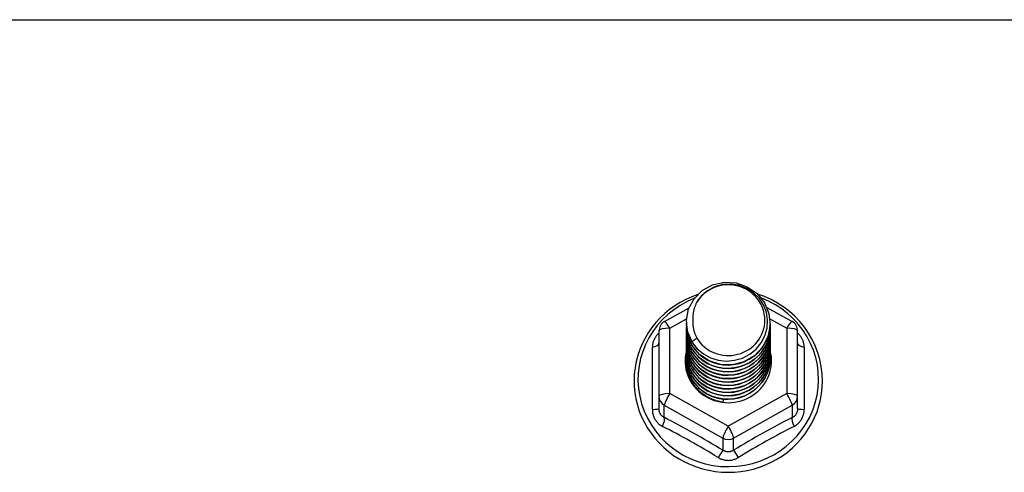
# Model space of a CAD drawing. Header units: inches. Extents: x 96 to 240, y 71 to 103.
# Tile 28 of 77: x 134.01 to 137.62, y 98 to 99.66. Entities that reach past the tile are written whole.
import ezdxf

# ---------------------------------------------------------------- set-up
doc = ezdxf.new("R2010")
doc.units = ezdxf.units.IN
doc.header["$MEASUREMENT"] = 0
doc.layers.add('Visible Edges(ANSI)', color=7, linetype='Continuous', lineweight=25)
doc.layers.add('Visible Tangent Edges(ANSI)', color=7, linetype='Continuous', lineweight=25)

msp = doc.modelspace()

# ---------------------------------------------------------------- linework, layer by layer
at = {"layer": 'Visible Edges(ANSI)'}
for p, q in [((136.3739, 98.5521), (136.4639, 98.6023)), ((136.7488, 98.6038), (136.8414, 98.5521)), ((136.4541, 98.5504), (136.4541, 98.5508)), ((136.4541, 98.5379), (136.4541, 98.5383)), ((136.7612, 98.5441), (136.7612, 98.5445)), ((136.3537, 98.5177), (136.3537, 98.2781)), ((136.4541, 98.5253), (136.4541, 98.5257)), ((136.4541, 98.5128), (136.4541, 98.5132)), ((136.4541, 98.5003), (136.4541, 98.5007)), ((136.7612, 98.5316), (136.7612, 98.532)), ((136.7612, 98.5191), (136.7612, 98.5195)), ((136.7612, 98.5065), (136.7612, 98.5069)), ((136.8616, 98.2781), (136.8616, 98.5177)), ((136.4541, 98.4877), (136.4541, 98.4881)), ((136.4541, 98.4752), (136.4541, 98.4756)), ((136.4541, 98.4626), (136.4541, 98.463)), ((136.7612, 98.494), (136.7612, 98.4944)), ((136.7612, 98.4814), (136.7612, 98.4819)), ((136.7612, 98.4689), (136.7612, 98.4693)), ((136.4541, 98.4501), (136.4541, 98.4505)), ((136.4541, 98.4376), (136.4541, 98.438)), ((136.4541, 98.425), (136.4541, 98.4254)), ((136.7612, 98.4564), (136.7612, 98.4568)), ((136.7612, 98.4438), (136.7612, 98.4442)), ((136.7612, 98.4313), (136.7612, 98.4317)), ((136.4541, 98.4125), (136.4541, 98.4129)), ((136.7612, 98.4188), (136.7612, 98.4192)), ((136.3537, 98.2781), (136.3537, 98.2333)), ((136.5893, 98.2641), (136.5879, 98.2566)), ((136.8616, 98.2333), (136.8616, 98.2781))]:
    msp.add_line(p, q, dxfattribs=at)
at = {"layer": 'Visible Edges(ANSI)', "flags": 128}
for points in [[(136.475, 98.4771), (136.4586, 98.5157), (136.4543, 98.5571), (136.4623, 98.5981), (136.4822, 98.6352), (136.5122, 98.6653), (136.5499, 98.686), (136.5923, 98.6956), (136.636, 98.6932), (136.6773, 98.6791), (136.713, 98.6541), (136.7402, 98.6205), (136.7567, 98.5808), (136.7611, 98.5382), (136.753, 98.4961), (136.7332, 98.4579), (136.7032, 98.4266), (136.6655, 98.4047), (136.6231, 98.3939), (136.5795, 98.3951), (136.5381, 98.4081), (136.5024, 98.4318), (136.4751, 98.4643), (136.4587, 98.5029), (136.4542, 98.5443)], [(136.4936, 98.4524), (136.5164, 98.4336), (136.5426, 98.4194), (136.5711, 98.4106), (136.601, 98.4073), (136.631, 98.4099), (136.6598, 98.4183), (136.6864, 98.432), (136.7096, 98.4507), (136.7284, 98.4736), (136.7421, 98.4997), (136.7499, 98.5279), (136.7517, 98.5572), (136.7471, 98.586), (136.7364, 98.6134), (136.7202, 98.638), (136.6989, 98.6587), (136.6736, 98.6746), (136.6455, 98.6849), (136.6157, 98.6892), (136.5859, 98.6871), (136.5571, 98.6788), (136.5311, 98.6647), (136.5089, 98.6453), (136.4918, 98.6217)], [(136.4957, 98.651), (136.4737, 98.6428), (136.4523, 98.6332), (136.4316, 98.6222), (136.4117, 98.6099), (136.3928, 98.5963), (136.3748, 98.5814), (136.3579, 98.5654), (136.3422, 98.5483), (136.3277, 98.5302), (136.3146, 98.5111), (136.3028, 98.4913), (136.2924, 98.4706), (136.2835, 98.4494), (136.2761, 98.4276), (136.2703, 98.4053), (136.2661, 98.3827), (136.2635, 98.3599), (136.2625, 98.3369), (136.2631, 98.314), (136.2654, 98.2911), (136.2693, 98.2685), (136.2747, 98.2461), (136.2818, 98.2242), (136.2903, 98.2028), (136.3004, 98.182), (136.3118, 98.162), (136.3247, 98.1427), (136.3389, 98.1244), (136.3544, 98.1071), (136.371, 98.0908), (136.3887, 98.0757), (136.4075, 98.0618), (136.4272, 98.0492), (136.4477, 98.0379), (136.4689, 98.028), (136.4908, 98.0195), (136.5133, 98.0125), (136.5362, 98.007), (136.5594, 98.0031), (136.5828, 98.0006), (136.6064, 97.9998), (136.6299, 98.0005), (136.6534, 98.0027), (136.6766, 98.0065), (136.6995, 98.0118), (136.722, 98.0187), (136.744, 98.027), (136.7653, 98.0367), (136.7859, 98.0479), (136.8057, 98.0603), (136.8246, 98.0741), (136.8424, 98.0891), (136.8592, 98.1052), (136.8748, 98.1225), (136.8891, 98.1407), (136.9021, 98.1598), (136.9138, 98.1798), (136.924, 98.2005), (136.9327, 98.2218), (136.9399, 98.2437), (136.9455, 98.266), (136.9496, 98.2886), (136.952, 98.3115), (136.9528, 98.3344)], [(136.9528, 98.3344), (136.9517, 98.3607), (136.9485, 98.3868), (136.9433, 98.4126), (136.9359, 98.4379), (136.9265, 98.4625), (136.9151, 98.4864), (136.9019, 98.5093), (136.8869, 98.5311), (136.8701, 98.5518), (136.8517, 98.571), (136.8319, 98.5888), (136.8106, 98.6051), (136.7882, 98.6196), (136.7646, 98.6324), (136.7401, 98.6434), (136.7148, 98.6525)], [(136.4918, 98.6217), (136.4905, 98.6192), (136.4893, 98.6167), (136.4882, 98.6141), (136.4871, 98.6115), (136.486, 98.6089), (136.485, 98.6063), (136.4841, 98.6036), (136.4832, 98.6009), (136.4824, 98.5982), (136.4817, 98.5955), (136.481, 98.5928), (136.4804, 98.59), (136.4798, 98.5873), (136.4793, 98.5845), (136.4789, 98.5818), (136.4785, 98.579), (136.4782, 98.5762), (136.478, 98.5734), (136.4778, 98.5706), (136.4777, 98.5678), (136.4777, 98.565), (136.4777, 98.5622), (136.4778, 98.5594), (136.4779, 98.5566)], [(136.4541, 98.5504), (136.4542, 98.5459), (136.4544, 98.5415), (136.4548, 98.537), (136.4553, 98.5325), (136.4559, 98.5281), (136.4567, 98.5237), (136.4576, 98.5193), (136.4587, 98.5149), (136.4599, 98.5106), (136.4612, 98.5063), (136.4627, 98.5021), (136.4643, 98.4979), (136.4661, 98.4937), (136.468, 98.4896), (136.47, 98.4856), (136.4721, 98.4816), (136.4744, 98.4777), (136.4768, 98.4739), (136.4793, 98.4701), (136.4819, 98.4664), (136.4847, 98.4628), (136.4876, 98.4592), (136.4905, 98.4558), (136.4936, 98.4524)], [(136.4541, 98.5379), (136.4554, 98.5187), (136.4593, 98.5), (136.4658, 98.4818), (136.4747, 98.4647), (136.4858, 98.4488), (136.4991, 98.4344), (136.5142, 98.4219), (136.5309, 98.4114), (136.5489, 98.403), (136.5679, 98.3971), (136.5876, 98.3935), (136.6077, 98.3925), (136.6277, 98.3941), (136.6474, 98.3981), (136.6664, 98.4046), (136.6844, 98.4135), (136.7011, 98.4245), (136.7162, 98.4376), (136.7295, 98.4524), (136.7406, 98.4689), (136.7495, 98.4865), (136.756, 98.5052), (136.7599, 98.5245), (136.7612, 98.5441)], [(136.7611, 98.5381), (136.7605, 98.5179), (136.7572, 98.498), (136.7512, 98.4786), (136.7426, 98.4602), (136.7316, 98.4431), (136.7184, 98.4276), (136.7031, 98.4139), (136.6862, 98.4023), (136.6678, 98.3931), (136.6483, 98.3862), (136.6281, 98.382), (136.6076, 98.3804), (136.587, 98.3815), (136.5668, 98.3852), (136.5474, 98.3915), (136.529, 98.4003), (136.5121, 98.4113), (136.4968, 98.4245), (136.4836, 98.4395), (136.4726, 98.4561), (136.464, 98.4739), (136.4581, 98.4928), (136.4548, 98.5122), (136.4542, 98.5318)], [(136.4779, 98.5566), (136.4778, 98.5538), (136.4777, 98.551), (136.4777, 98.5481), (136.4778, 98.5453), (136.4779, 98.5425), (136.4781, 98.5397), (136.4783, 98.537), (136.4787, 98.5342), (136.479, 98.5314), (136.4795, 98.5286), (136.48, 98.5259), (136.4806, 98.5231), (136.4812, 98.5204), (136.4819, 98.5177), (136.4826, 98.515), (136.4835, 98.5123), (136.4843, 98.5096), (136.4853, 98.5069), (136.4863, 98.5043), (136.4873, 98.5017), (136.4885, 98.4991), (136.4896, 98.4965), (136.4909, 98.494), (136.4922, 98.4915)], [(136.4541, 98.5253), (136.4554, 98.5062), (136.4593, 98.4874), (136.4658, 98.4693), (136.4747, 98.4521), (136.4858, 98.4362), (136.4991, 98.4219), (136.5142, 98.4094), (136.5309, 98.3988), (136.5489, 98.3905), (136.5679, 98.3845), (136.5876, 98.381), (136.6077, 98.38), (136.6277, 98.3815), (136.6474, 98.3856), (136.6664, 98.3921), (136.6844, 98.4009), (136.7011, 98.412), (136.7162, 98.425), (136.7295, 98.4399), (136.7406, 98.4563), (136.7495, 98.474), (136.756, 98.4926), (136.7599, 98.512), (136.7612, 98.5316)], [(136.4541, 98.5128), (136.4554, 98.4937), (136.4593, 98.4749), (136.4658, 98.4568), (136.4747, 98.4396), (136.4858, 98.4237), (136.4991, 98.4094), (136.5142, 98.3968), (136.5309, 98.3863), (136.5489, 98.378), (136.5679, 98.372), (136.5876, 98.3685), (136.6077, 98.3675), (136.6277, 98.369), (136.6474, 98.373), (136.6664, 98.3795), (136.6844, 98.3884), (136.7011, 98.3994), (136.7162, 98.4125), (136.7295, 98.4274), (136.7406, 98.4438), (136.7495, 98.4615), (136.756, 98.4801), (136.7599, 98.4994), (136.7612, 98.5191)], [(136.4541, 98.5003), (136.4554, 98.4811), (136.4593, 98.4623), (136.4658, 98.4442), (136.4747, 98.4271), (136.4858, 98.4112), (136.4991, 98.3968), (136.5142, 98.3843), (136.5309, 98.3738), (136.5489, 98.3654), (136.5679, 98.3594), (136.5876, 98.3559), (136.6077, 98.3549), (136.6277, 98.3564), (136.6474, 98.3605), (136.6664, 98.367), (136.6844, 98.3758), (136.7011, 98.3869), (136.7162, 98.4), (136.7295, 98.4148), (136.7406, 98.4312), (136.7495, 98.4489), (136.756, 98.4676), (136.7599, 98.4869), (136.7612, 98.5065)], [(136.7611, 98.5255), (136.7605, 98.5053), (136.7572, 98.4854), (136.7512, 98.4661), (136.7426, 98.4477), (136.7316, 98.4306), (136.7184, 98.4151), (136.7031, 98.4014), (136.6862, 98.3898), (136.6678, 98.3805), (136.6483, 98.3737), (136.6281, 98.3695), (136.6076, 98.3679), (136.587, 98.3689), (136.5668, 98.3727), (136.5474, 98.379), (136.529, 98.3877), (136.5121, 98.3988), (136.4968, 98.412), (136.4836, 98.427), (136.4726, 98.4436), (136.464, 98.4614), (136.4581, 98.4802), (136.4548, 98.4996), (136.4542, 98.5193)], [(136.7611, 98.513), (136.7605, 98.4928), (136.7572, 98.4729), (136.7512, 98.4535), (136.7426, 98.4352), (136.7316, 98.4181), (136.7184, 98.4025), (136.7031, 98.3888), (136.6862, 98.3773), (136.6678, 98.368), (136.6483, 98.3612), (136.6281, 98.3569), (136.6076, 98.3553), (136.587, 98.3564), (136.5668, 98.3601), (136.5474, 98.3664), (136.529, 98.3752), (136.5121, 98.3863), (136.4968, 98.3994), (136.4836, 98.4144), (136.4726, 98.431), (136.464, 98.4489), (136.4581, 98.4677), (136.4548, 98.4871), (136.4542, 98.5067)], [(136.7611, 98.5005), (136.7605, 98.4803), (136.7572, 98.4603), (136.7512, 98.441), (136.7426, 98.4226), (136.7316, 98.4055), (136.7184, 98.39), (136.7031, 98.3763), (136.6862, 98.3647), (136.6678, 98.3554), (136.6483, 98.3486), (136.6281, 98.3444), (136.6076, 98.3428), (136.587, 98.3439), (136.5668, 98.3476), (136.5474, 98.3539), (136.529, 98.3627), (136.5121, 98.3737), (136.4968, 98.3869), (136.4836, 98.4019), (136.4726, 98.4185), (136.464, 98.4363), (136.4581, 98.4551), (136.4548, 98.4745), (136.4542, 98.4942)], [(136.4541, 98.4877), (136.4554, 98.4686), (136.4593, 98.4498), (136.4658, 98.4317), (136.4747, 98.4145), (136.4858, 98.3986), (136.4991, 98.3843), (136.5142, 98.3717), (136.5309, 98.3612), (136.5489, 98.3529), (136.5679, 98.3469), (136.5876, 98.3434), (136.6077, 98.3424), (136.6277, 98.3439), (136.6474, 98.348), (136.6664, 98.3545), (136.6844, 98.3633), (136.7011, 98.3744), (136.7162, 98.3874), (136.7295, 98.4023), (136.7406, 98.4187), (136.7495, 98.4364), (136.756, 98.455), (136.7599, 98.4743), (136.7612, 98.494)], [(136.4541, 98.4752), (136.4554, 98.4561), (136.4593, 98.4373), (136.4658, 98.4191), (136.4747, 98.402), (136.4858, 98.3861), (136.4991, 98.3718), (136.5142, 98.3592), (136.5309, 98.3487), (136.5489, 98.3404), (136.5679, 98.3344), (136.5876, 98.3308), (136.6077, 98.3298), (136.6277, 98.3314), (136.6474, 98.3354), (136.6664, 98.3419), (136.6844, 98.3508), (136.7011, 98.3618), (136.7162, 98.3749), (136.7295, 98.3898), (136.7406, 98.4062), (136.7495, 98.4238), (136.756, 98.4425), (136.7599, 98.4618), (136.7612, 98.4814)], [(136.4541, 98.4626), (136.4554, 98.4435), (136.4593, 98.4247), (136.4658, 98.4066), (136.4747, 98.3894), (136.4858, 98.3736), (136.4991, 98.3592), (136.5142, 98.3467), (136.5309, 98.3361), (136.5489, 98.3278), (136.5679, 98.3218), (136.5876, 98.3183), (136.6077, 98.3173), (136.6277, 98.3188), (136.6474, 98.3229), (136.6664, 98.3294), (136.6844, 98.3382), (136.7011, 98.3493), (136.7162, 98.3624), (136.7295, 98.3772), (136.7406, 98.3936), (136.7495, 98.4113), (136.756, 98.43), (136.7599, 98.4493), (136.7612, 98.4689)], [(136.7611, 98.4879), (136.7605, 98.4677), (136.7572, 98.4478), (136.7512, 98.4285), (136.7426, 98.4101), (136.7316, 98.393), (136.7184, 98.3774), (136.7031, 98.3638), (136.6862, 98.3522), (136.6678, 98.3429), (136.6483, 98.3361), (136.6281, 98.3318), (136.6076, 98.3302), (136.587, 98.3313), (136.5668, 98.3351), (136.5474, 98.3414), (136.529, 98.3501), (136.5121, 98.3612), (136.4968, 98.3743), (136.4836, 98.3894), (136.4726, 98.4059), (136.464, 98.4238), (136.4581, 98.4426), (136.4548, 98.462), (136.4542, 98.4817)], [(136.7611, 98.4754), (136.7605, 98.4552), (136.7572, 98.4353), (136.7512, 98.4159), (136.7426, 98.3975), (136.7316, 98.3804), (136.7184, 98.3649), (136.7031, 98.3512), (136.6862, 98.3397), (136.6678, 98.3304), (136.6483, 98.3235), (136.6281, 98.3193), (136.6076, 98.3177), (136.587, 98.3188), (136.5668, 98.3225), (136.5474, 98.3288), (136.529, 98.3376), (136.5121, 98.3487), (136.4968, 98.3618), (136.4836, 98.3768), (136.4726, 98.3934), (136.464, 98.4113), (136.4581, 98.4301), (136.4548, 98.4495), (136.4542, 98.4691)], [(136.7611, 98.4628), (136.7605, 98.4427), (136.7572, 98.4227), (136.7512, 98.4034), (136.7426, 98.385), (136.7316, 98.3679), (136.7184, 98.3524), (136.7031, 98.3387), (136.6862, 98.3271), (136.6678, 98.3178), (136.6483, 98.311), (136.6281, 98.3068), (136.6076, 98.3052), (136.587, 98.3062), (136.5668, 98.31), (136.5474, 98.3163), (136.529, 98.3251), (136.5121, 98.3361), (136.4968, 98.3493), (136.4836, 98.3643), (136.4726, 98.3809), (136.464, 98.3987), (136.4581, 98.4175), (136.4548, 98.4369), (136.4542, 98.4566)], [(136.4922, 98.4915), (136.4914, 98.4909), (136.4907, 98.4903), (136.49, 98.4897), (136.4893, 98.4891), (136.4886, 98.4885), (136.4879, 98.4879), (136.4872, 98.4873), (136.4864, 98.4867), (136.4857, 98.4861), (136.485, 98.4855), (136.4843, 98.4849), (136.4836, 98.4843), (136.4829, 98.4837), (136.4822, 98.4831), (136.4814, 98.4825), (136.4807, 98.4819), (136.48, 98.4813), (136.4793, 98.4807), (136.4786, 98.4801), (136.4779, 98.4795), (136.4772, 98.4789), (136.4764, 98.4783), (136.4757, 98.4777), (136.475, 98.4771)], [(136.4541, 98.4501), (136.4554, 98.431), (136.4593, 98.4122), (136.4658, 98.3941), (136.4747, 98.3769), (136.4858, 98.361), (136.4991, 98.3467), (136.5142, 98.3341), (136.5309, 98.3236), (136.5489, 98.3153), (136.5679, 98.3093), (136.5876, 98.3058), (136.6077, 98.3048), (136.6277, 98.3063), (136.6474, 98.3103), (136.6664, 98.3168), (136.6844, 98.3257), (136.7011, 98.3367), (136.7162, 98.3498), (136.7295, 98.3647), (136.7406, 98.3811), (136.7495, 98.3988), (136.756, 98.4174), (136.7599, 98.4367), (136.7612, 98.4564)], [(136.4541, 98.4376), (136.4554, 98.4184), (136.4593, 98.3997), (136.4658, 98.3815), (136.4747, 98.3644), (136.4858, 98.3485), (136.4991, 98.3341), (136.5142, 98.3216), (136.5309, 98.3111), (136.5489, 98.3027), (136.5679, 98.2968), (136.5876, 98.2932), (136.6077, 98.2922), (136.6277, 98.2938), (136.6474, 98.2978), (136.6664, 98.3043), (136.6844, 98.3132), (136.7011, 98.3242), (136.7162, 98.3373), (136.7295, 98.3521), (136.7406, 98.3685), (136.7495, 98.3862), (136.756, 98.4049), (136.7599, 98.4242), (136.7612, 98.4438)], [(136.4541, 98.425), (136.4554, 98.4059), (136.4593, 98.3871), (136.4658, 98.369), (136.4747, 98.3518), (136.4858, 98.3359), (136.4991, 98.3216), (136.5142, 98.3091), (136.5309, 98.2985), (136.5489, 98.2902), (136.5679, 98.2842), (136.5876, 98.2807), (136.6077, 98.2797), (136.6277, 98.2812), (136.6474, 98.2853), (136.6664, 98.2918), (136.6844, 98.3006), (136.7011, 98.3117), (136.7162, 98.3247), (136.7295, 98.3396), (136.7406, 98.356), (136.7495, 98.3737), (136.756, 98.3923), (136.7599, 98.4116), (136.7612, 98.4313)], [(136.7611, 98.4503), (136.7605, 98.4301), (136.7572, 98.4102), (136.7512, 98.3909), (136.7426, 98.3725), (136.7316, 98.3554), (136.7184, 98.3398), (136.7031, 98.3262), (136.6862, 98.3146), (136.6678, 98.3053), (136.6483, 98.2985), (136.6281, 98.2942), (136.6076, 98.2926), (136.587, 98.2937), (136.5668, 98.2974), (136.5474, 98.3037), (136.529, 98.3125), (136.5121, 98.3236), (136.4968, 98.3367), (136.4836, 98.3517), (136.4726, 98.3683), (136.464, 98.3862), (136.4581, 98.405), (136.4548, 98.4244), (136.4542, 98.444)], [(136.7611, 98.4378), (136.7605, 98.4176), (136.7572, 98.3976), (136.7512, 98.3783), (136.7426, 98.3599), (136.7316, 98.3428), (136.7184, 98.3273), (136.7031, 98.3136), (136.6862, 98.302), (136.6678, 98.2928), (136.6483, 98.2859), (136.6281, 98.2817), (136.6076, 98.2801), (136.587, 98.2812), (136.5668, 98.2849), (136.5474, 98.2912), (136.529, 98.3), (136.5121, 98.311), (136.4968, 98.3242), (136.4836, 98.3392), (136.4726, 98.3558), (136.464, 98.3736), (136.4581, 98.3924), (136.4548, 98.4118), (136.4542, 98.4315)], [(136.7611, 98.4252), (136.7605, 98.405), (136.7572, 98.3851), (136.7512, 98.3658), (136.7426, 98.3474), (136.7316, 98.3303), (136.7184, 98.3148), (136.7031, 98.3011), (136.6862, 98.2895), (136.6678, 98.2802), (136.6483, 98.2734), (136.6281, 98.2691), (136.6076, 98.2676), (136.587, 98.2686), (136.5668, 98.2724), (136.5474, 98.2787), (136.529, 98.2874), (136.5121, 98.2985), (136.4968, 98.3117), (136.4836, 98.3267), (136.4726, 98.3432), (136.464, 98.3611), (136.4581, 98.3799), (136.4548, 98.3993), (136.4542, 98.419)], [(136.4541, 98.4125), (136.4554, 98.3934), (136.4593, 98.3746), (136.4658, 98.3564), (136.4747, 98.3393), (136.4858, 98.3234), (136.4991, 98.3091), (136.5142, 98.2965), (136.5309, 98.286), (136.5489, 98.2777), (136.5679, 98.2717), (136.5876, 98.2682), (136.6077, 98.2671), (136.6277, 98.2687), (136.6474, 98.2727), (136.6664, 98.2792), (136.6844, 98.2881), (136.7011, 98.2991), (136.7162, 98.3122), (136.7295, 98.3271), (136.7406, 98.3435), (136.7495, 98.3611), (136.756, 98.3798), (136.7599, 98.3991), (136.7612, 98.4188)], [(136.7611, 98.4127), (136.7611, 98.4126), (136.7611, 98.4125), (136.7611, 98.4124), (136.7611, 98.4123), (136.7611, 98.4122), (136.7611, 98.4121), (136.7611, 98.412), (136.7611, 98.4119), (136.7611, 98.4118), (136.7611, 98.4117), (136.7611, 98.4116), (136.7611, 98.4116), (136.7611, 98.4115), (136.7611, 98.4114), (136.7611, 98.4113), (136.7611, 98.4112), (136.7611, 98.4111), (136.7611, 98.411), (136.7611, 98.4109), (136.7611, 98.4108), (136.7611, 98.4107), (136.7611, 98.4106), (136.7611, 98.4105), (136.7611, 98.4104)], [(136.5879, 98.2566), (136.5797, 98.258), (136.5715, 98.2598), (136.5635, 98.262), (136.5556, 98.2646), (136.5479, 98.2676), (136.5404, 98.271), (136.533, 98.2748), (136.5259, 98.279), (136.519, 98.2836), (136.5124, 98.2884), (136.5061, 98.2937), (136.5001, 98.2992), (136.4944, 98.3051), (136.489, 98.3112), (136.484, 98.3176), (136.4793, 98.3243), (136.4751, 98.3312), (136.4712, 98.3383), (136.4678, 98.3456), (136.4648, 98.3531), (136.4622, 98.3607), (136.46, 98.3685), (136.4583, 98.3763), (136.457, 98.3842)]]:
    msp.add_lwpolyline(points, dxfattribs=at)
at = {"layer": 'Visible Edges(ANSI)'}
for centre, start, end in [((136.3931, 98.5177), 119.1745, 180), ((136.8222, 98.5177), 0, 60.8255)]:
    msp.add_arc(centre, 0.0394, start, end, dxfattribs=at)
for centre, major_axis, start_param, end_param in [((136.6077, 98.5569), (0.1339, 0), 3.671471, 8.899926), ((136.6077, 98.5519), (0.1535, 0), 3.669461, 3.875388), ((136.6077, 98.4079), (-0.1585, 0), 6.031816, 9.674875)]:
    msp.add_ellipse(centre, major_axis=major_axis, ratio=0.966998, start_param=start_param, end_param=end_param, dxfattribs=at)
at = {"layer": 'Visible Tangent Edges(ANSI)'}
for p, q in [((130.6077, 99.6573), (167.2415, 99.6573)), ((136.3931, 98.5277), (136.4546, 98.562)), ((136.7601, 98.5624), (136.8222, 98.5277)), ((136.3931, 98.2881), (136.3931, 98.5277)), ((136.8222, 98.5277), (136.8222, 98.2881)), ((136.3295, 98.2304), (136.3295, 98.4576)), ((136.8858, 98.4576), (136.8858, 98.2304)), ((136.6077, 98.1683), (136.3931, 98.2881)), ((136.8222, 98.2881), (136.6077, 98.1683)), ((136.3734, 98.2451), (136.588, 98.1253)), ((136.3734, 98.2003), (136.3734, 98.2451)), ((136.6273, 98.1253), (136.8419, 98.2451)), ((136.8419, 98.2451), (136.8419, 98.2003)), ((136.588, 98.1253), (136.588, 98.0805)), ((136.6273, 98.0805), (136.6273, 98.1253))]:
    msp.add_line(p, q, dxfattribs=at)
at = {"layer": 'Visible Tangent Edges(ANSI)', "flags": 128}
for points in [[(136.3537, 98.5102), (136.3518, 98.5084), (136.35, 98.5066), (136.3483, 98.5047), (136.3466, 98.5028), (136.345, 98.5008), (136.3434, 98.4987), (136.342, 98.4966), (136.3406, 98.4945), (136.3393, 98.4924), (136.338, 98.4902), (136.3369, 98.4879), (136.3358, 98.4857), (136.3348, 98.4834), (136.3339, 98.4811), (136.333, 98.4788), (136.3323, 98.4765), (136.3316, 98.4741), (136.3311, 98.4717), (136.3306, 98.4694), (136.3302, 98.467), (136.3299, 98.4646), (136.3297, 98.4623), (136.3295, 98.4599), (136.3295, 98.4576)], [(136.8858, 98.4576), (136.8858, 98.4599), (136.8856, 98.4623), (136.8854, 98.4646), (136.8851, 98.467), (136.8847, 98.4694), (136.8842, 98.4717), (136.8837, 98.4741), (136.883, 98.4765), (136.8823, 98.4788), (136.8814, 98.4811), (136.8805, 98.4834), (136.8795, 98.4857), (136.8785, 98.4879), (136.8773, 98.4902), (136.876, 98.4924), (136.8747, 98.4945), (136.8733, 98.4966), (136.8719, 98.4987), (136.8703, 98.5008), (136.8687, 98.5028), (136.867, 98.5047), (136.8653, 98.5066), (136.8635, 98.5084), (136.8616, 98.5102)], [(136.3295, 98.2304), (136.3296, 98.2271), (136.3298, 98.2238), (136.3301, 98.2206), (136.3306, 98.2174), (136.3312, 98.2142), (136.332, 98.211), (136.3329, 98.2079), (136.334, 98.2049), (136.3352, 98.2019), (136.3365, 98.199), (136.3379, 98.1961), (136.3395, 98.1933), (136.3412, 98.1906), (136.343, 98.188), (136.345, 98.1855), (136.347, 98.1831), (136.3492, 98.1808), (136.3514, 98.1785), (136.3538, 98.1765), (136.3562, 98.1745), (136.3588, 98.1726), (136.3614, 98.1709), (136.3641, 98.1693), (136.3668, 98.1678)], [(136.3734, 98.2003), (136.372, 98.201), (136.3705, 98.2018), (136.3692, 98.2026), (136.3678, 98.2036), (136.3665, 98.2046), (136.3653, 98.2056), (136.3641, 98.2067), (136.363, 98.2079), (136.3619, 98.2092), (136.3609, 98.2105), (136.3599, 98.2119), (136.359, 98.2133), (136.3582, 98.2147), (136.3574, 98.2163), (136.3567, 98.2178), (136.3561, 98.2194), (136.3555, 98.2211), (136.3551, 98.2227), (136.3546, 98.2244), (136.3543, 98.2262), (136.354, 98.2279), (136.3539, 98.2297), (136.3538, 98.2315), (136.3537, 98.2333)], [(136.8616, 98.2333), (136.8616, 98.2315), (136.8614, 98.2297), (136.8613, 98.2279), (136.861, 98.2262), (136.8607, 98.2244), (136.8603, 98.2227), (136.8598, 98.2211), (136.8592, 98.2194), (136.8586, 98.2178), (136.8579, 98.2163), (136.8571, 98.2147), (136.8563, 98.2133), (136.8554, 98.2119), (136.8544, 98.2105), (136.8534, 98.2092), (136.8524, 98.2079), (136.8512, 98.2067), (136.85, 98.2056), (136.8488, 98.2046), (136.8475, 98.2036), (136.8461, 98.2026), (136.8448, 98.2018), (136.8434, 98.201), (136.8419, 98.2003)], [(136.8485, 98.1678), (136.8512, 98.1693), (136.8539, 98.1709), (136.8565, 98.1726), (136.8591, 98.1745), (136.8615, 98.1765), (136.8639, 98.1785), (136.8661, 98.1808), (136.8683, 98.1831), (136.8703, 98.1855), (136.8723, 98.188), (136.8741, 98.1906), (136.8758, 98.1933), (136.8774, 98.1961), (136.8788, 98.199), (136.8801, 98.2019), (136.8813, 98.2049), (136.8824, 98.2079), (136.8833, 98.211), (136.8841, 98.2142), (136.8847, 98.2174), (136.8852, 98.2206), (136.8855, 98.2238), (136.8858, 98.2271), (136.8858, 98.2304)], [(136.6273, 98.0805), (136.6259, 98.0796), (136.6243, 98.0787), (136.6228, 98.0779), (136.6212, 98.0772), (136.6195, 98.0766), (136.6179, 98.076), (136.6162, 98.0755), (136.6145, 98.0752), (136.6128, 98.0749), (136.6111, 98.0746), (136.6094, 98.0745), (136.6077, 98.0745), (136.6059, 98.0745), (136.6042, 98.0746), (136.6025, 98.0748), (136.6008, 98.0751), (136.5991, 98.0755), (136.5974, 98.076), (136.5958, 98.0766), (136.5942, 98.0772), (136.5926, 98.0779), (136.591, 98.0787), (136.5895, 98.0796), (136.588, 98.0805)], [(136.5703, 98.0542), (136.5731, 98.0526), (136.576, 98.051), (136.579, 98.0497), (136.5821, 98.0484), (136.5851, 98.0473), (136.5883, 98.0463), (136.5915, 98.0455), (136.5947, 98.0448), (136.5979, 98.0443), (136.6011, 98.0439), (136.6044, 98.0437), (136.6077, 98.0436), (136.611, 98.0437), (136.6142, 98.0439), (136.6175, 98.0443), (136.6207, 98.0448), (136.6239, 98.0455), (136.6271, 98.0463), (136.6302, 98.0473), (136.6333, 98.0484), (136.6363, 98.0497), (136.6393, 98.0511), (136.6422, 98.0526), (136.645, 98.0542)]]:
    msp.add_lwpolyline(points, dxfattribs=at)
at = {"layer": 'Visible Tangent Edges(ANSI)'}
for centre, major_axis, ratio, start_param, end_param in [((136.6077, 98.3404), (0.3308, 0), 0.966998, 1.955468, 7.482801), ((136.3931, 98.5177), (-0.0192, 0.0344), 0.127392, 4.936728, 6.283185), ((136.8222, 98.5177), (0.0192, 0.0344), 0.127392, 0, 1.346458), ((136.3931, 98.5177), (-0.0394, 0), 0.254784, 4.712389, 6.283185), ((136.8222, 98.5177), (0.0394, 0), 0.254784, 0, 1.570796), ((136.3143, 98.4729), (0.0394, 0), 0.420933, 5.107073, 6.283185), ((136.901, 98.4729), (-0.0394, 0), 0.420933, 0, 1.176113), ((136.3931, 98.2781), (-0.0394, 0), 0.254784, 4.712389, 6.283185), ((136.3931, 98.2781), (-0.0192, -0.0344), 0.127392, 4.48805, 6.058847), ((136.8222, 98.2781), (0.0394, 0), 0.254784, 0, 1.570796), ((136.8222, 98.2781), (0.0192, -0.0344), 0.127392, 0.224339, 1.795135), ((136.3931, 98.2781), (-0.0394, 0), 0.966998, 0, 1.047198), ((136.8222, 98.2781), (0.0394, 0), 0.966998, 5.235988, 6.283185), ((136.3143, 98.2333), (0.0394, 0), 0.080687, 5.107073, 6.283185), ((136.901, 98.2333), (-0.0394, 0), 0.080687, 0, 1.176113), ((136.3537, 98.1673), (0.0178, 0.0351), 0.295528, 4.874003, 6.050115), ((136.4807, 97.9638), (-0.6046, 0.361), 0.220649, 4.666525, 5.020223), ((136.7346, 97.9638), (-0.6046, -0.361), 0.220649, 4.404555, 4.758253), ((136.8616, 98.1673), (-0.0178, 0.0351), 0.295528, 0.23307, 1.409183), ((136.4686, 97.9435), (0.5734, -0.3423), 0.220649, 1.524932, 1.878631), ((136.6077, 98.1583), (-0.0192, -0.0344), 0.127392, 4.48805, 6.058847), ((136.6077, 98.1583), (0.0192, -0.0344), 0.127392, 0.224339, 1.795135), ((136.7467, 97.9435), (0.5734, 0.3423), 0.220649, 1.262962, 1.61666), ((136.6077, 98.1583), (0.0394, 0), 0.966998, 4.18879, 5.235988), ((136.5683, 98.0476), (0.0205, 0.0336), 0.044718, 0.222707, 1.398819), ((136.647, 98.0476), (-0.0205, 0.0336), 0.044718, 4.884366, 6.060479)]:
    msp.add_ellipse(centre, major_axis=major_axis, ratio=ratio, start_param=start_param, end_param=end_param, dxfattribs=at)

doc.saveas('drawing.dxf')
